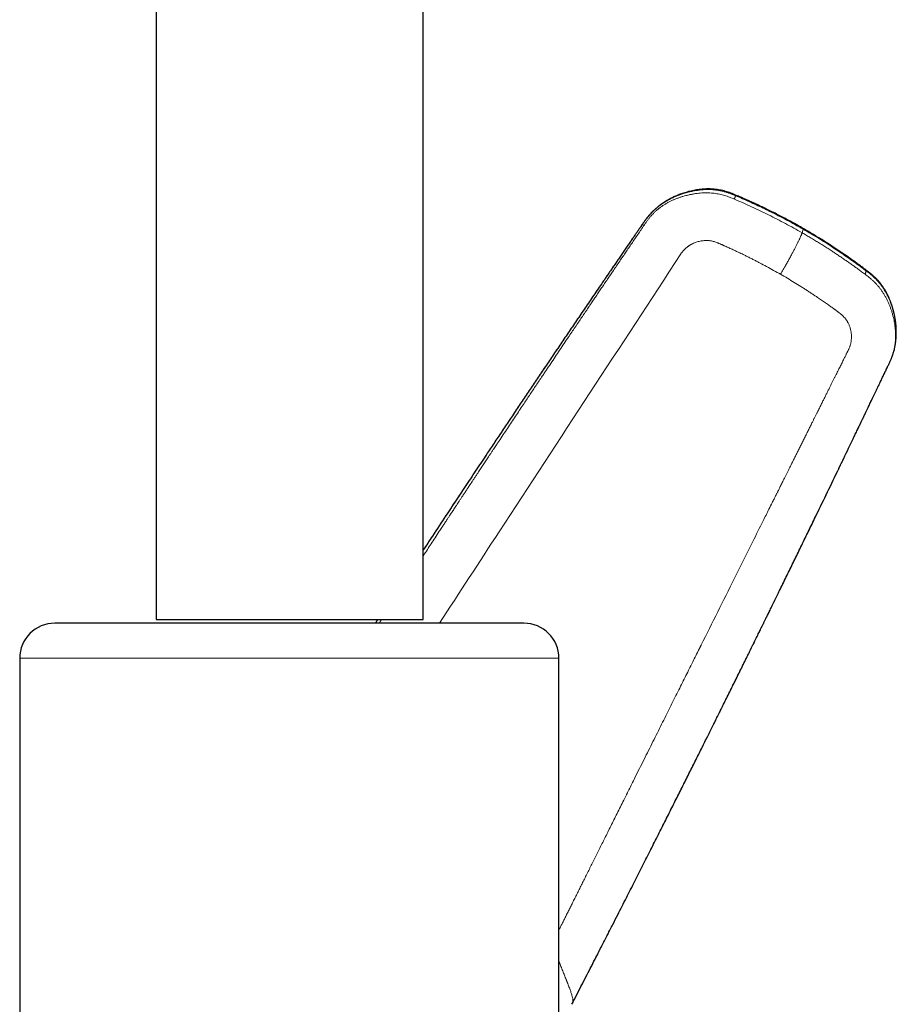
# Model space of a CAD drawing. Header units: millimetres. Extents: x 8 to 801, y 12 to 763.
# Tile 152 of 153: x 564 to 639, y 527 to 612. Entities that reach past the tile are written whole.
import ezdxf

# ---------------------------------------------------------------- set-up
doc = ezdxf.new("R2010")
doc.units = ezdxf.units.MM

msp = doc.modelspace()

# ---------------------------------------------------------------- linework, layer by layer
at = {"color": 7, "linetype": 'Continuous', "lineweight": 30}
for p, q in [((575.69, 711.6), (575.69, 560.3)), ((598.49, 560.3), (598.49, 711.6)), ((630.902, 593.673), (630.902, 593.673)), ((638.666, 583.374), (638.65, 583.307)), ((638.128, 581.955), (638.126, 581.951)), ((607.061, 560), (567.061, 560)), ((575.69, 560.3), (598.49, 560.3)), ((594.594, 560.3), (594.399, 560)), ((564.061, 557), (564.061, 517.964)), ((610.061, 517.964), (610.061, 557)), ((611.162, 527.476), (611.161, 527.473))]:
    msp.add_line(p, q, dxfattribs=at)
at = {"color": 252, "linetype": 'Continuous', "lineweight": 0}
for p, q in [((617.159, 593.997), (617.068, 593.865)), ((630.794, 593.317), (630.891, 593.619)), ((594.609, 560.3), (594.413, 560)), ((610.061, 557), (564.061, 557))]:
    msp.add_line(p, q, dxfattribs=at)
at = {"color": 7, "linetype": 'Continuous', "lineweight": 30}
for centre, start, end in [((567.061, 557), 90, 180), ((607.061, 557), 0, 90)]:
    msp.add_arc(centre, 3, start, end, dxfattribs=at)
for points, knots in [([(630.902, 593.674), (630.737, 593.768), (630.409, 593.956), (629.919, 594.227), (629.437, 594.487), (628.964, 594.736), (628.503, 594.973), (628.053, 595.198), (627.615, 595.412), (627.186, 595.616), (626.766, 595.811), (626.356, 595.997), (625.956, 596.175), (625.566, 596.347), (625.231, 596.49), (624.949, 596.608), (624.717, 596.699), (624.487, 596.782), (624.258, 596.853), (624.025, 596.915), (623.789, 596.965), (623.55, 597.005), (623.316, 597.032), (623.087, 597.049), (622.863, 597.056), (622.631, 597.053), (622.391, 597.041), (622.145, 597.018), (621.909, 596.988), (621.681, 596.95), (621.455, 596.906), (621.23, 596.854), (621.008, 596.796), (620.798, 596.734), (620.6, 596.67), (620.413, 596.604), (620.24, 596.538), (620.077, 596.472), (619.926, 596.405), (619.779, 596.337), (619.637, 596.267), (619.501, 596.196), (619.378, 596.129), (619.267, 596.065), (619.169, 596.006), (619.083, 595.952), (619.008, 595.904), (618.944, 595.862), (618.885, 595.822), (618.831, 595.785), (618.783, 595.75), (618.749, 595.726), (618.728, 595.711), (618.714, 595.7), (618.695, 595.687), (618.67, 595.668), (618.64, 595.645), (618.579, 595.598), (618.488, 595.527), (618.372, 595.43), (618.258, 595.331), (618.148, 595.229), (618.038, 595.123), (617.921, 595.003), (617.796, 594.866), (617.664, 594.709), (617.53, 594.54), (617.394, 594.357), (617.256, 594.162), (617.113, 593.955), (616.964, 593.739), (616.809, 593.514), (616.649, 593.28), (616.483, 593.037), (616.3, 592.771), (616.101, 592.481), (615.884, 592.165), (615.66, 591.837), (615.427, 591.497), (615.186, 591.145), (614.943, 590.789), (614.696, 590.429), (614.448, 590.064), (614.193, 589.692), (613.935, 589.314), (613.516, 588.699), (612.937, 587.849), (612.202, 586.769), (611.475, 585.698), (610.756, 584.636), (610.043, 583.583), (609.338, 582.54), (608.641, 581.505), (607.95, 580.48), (607.267, 579.463), (606.591, 578.455), (605.922, 577.456), (605.26, 576.465), (604.603, 575.482), (603.87, 574.382), (603.06, 573.165), (602.175, 571.832), (601.295, 570.504), (600.325, 569.037), (599.39, 567.62), (598.748, 566.643), (598.49, 566.25)], [0, 0, 0, 0, 0.0117012, 0.0231441, 0.0343276, 0.0452509, 0.0559131, 0.0661304, 0.0760949, 0.0858062, 0.0952645, 0.1044708, 0.1134267, 0.1221339, 0.1305949, 0.1357883, 0.1408848, 0.1458863, 0.1507918, 0.155598, 0.1606572, 0.1655964, 0.1704137, 0.1751102, 0.1796873, 0.1841474, 0.1893477, 0.1943838, 0.1992556, 0.2039624, 0.208504, 0.2133934, 0.2180737, 0.2225435, 0.226803, 0.2308529, 0.2346274, 0.2382014, 0.2415758, 0.2447513, 0.2481305, 0.2512526, 0.2541181, 0.2567273, 0.2590802, 0.2611416, 0.2629562, 0.2645239, 0.2658449, 0.2673105, 0.2685276, 0.2694965, 0.2698093, 0.2701202, 0.2705881, 0.2712315, 0.2720391, 0.2728822, 0.2759893, 0.2790797, 0.2821534, 0.2852106, 0.2882822, 0.2914912, 0.2954658, 0.29965, 0.3040463, 0.3086558, 0.3135788, 0.3187206, 0.324078, 0.3296503, 0.3354374, 0.3414402, 0.3476591, 0.3551876, 0.3630096, 0.3711247, 0.3795325, 0.3882323, 0.3972237, 0.4059679, 0.4149704, 0.4242307, 0.4336029, 0.442945, 0.4698584, 0.4965233, 0.5229423, 0.5491179, 0.5750524, 0.6007482, 0.6262075, 0.6514325, 0.6764252, 0.7011877, 0.7257221, 0.7500302, 0.7741233, 0.7981006, 0.8309261, 0.8635892, 0.8960934, 0.928442, 0.9712014, 1, 1, 1, 1]), ([(638.667, 583.374), (638.669, 583.382), (638.682, 583.433), (638.704, 583.531), (638.733, 583.672), (638.76, 583.826), (638.784, 583.99), (638.805, 584.167), (638.821, 584.355), (638.832, 584.537), (638.837, 584.71), (638.838, 584.872), (638.834, 585.042), (638.826, 585.217), (638.814, 585.396), (638.797, 585.571), (638.777, 585.734), (638.756, 585.882), (638.734, 586.017), (638.712, 586.141), (638.69, 586.252), (638.669, 586.352), (638.649, 586.44), (638.631, 586.516), (638.616, 586.58), (638.603, 586.631), (638.593, 586.67), (638.586, 586.695), (638.582, 586.712), (638.577, 586.728), (638.571, 586.752), (638.561, 586.786), (638.55, 586.826), (638.539, 586.865), (638.528, 586.903), (638.513, 586.952), (638.496, 587.009), (638.475, 587.074), (638.455, 587.136), (638.434, 587.2), (638.409, 587.273), (638.379, 587.357), (638.344, 587.448), (638.306, 587.546), (638.264, 587.649), (638.216, 587.76), (638.162, 587.88), (638.102, 588.007), (638.034, 588.141), (637.959, 588.28), (637.875, 588.426), (637.78, 588.578), (637.674, 588.736), (637.556, 588.9), (637.425, 589.066), (637.281, 589.235), (637.123, 589.404), (636.951, 589.571), (636.766, 589.736), (636.567, 589.9), (636.345, 590.071), (636.102, 590.254), (635.837, 590.449), (635.561, 590.65), (635.274, 590.857), (634.978, 591.069), (634.672, 591.284), (634.355, 591.503), (634.028, 591.727), (633.685, 591.956), (633.328, 592.19), (632.956, 592.43), (632.57, 592.674), (632.172, 592.92), (631.761, 593.17), (631.337, 593.422), (631.048, 593.589), (630.902, 593.674)], [0, 0, 0, 0, 0.001815, 0.011411, 0.021771, 0.032903, 0.044811, 0.0575, 0.070975, 0.085238, 0.096403, 0.10801, 0.120058, 0.13255, 0.145487, 0.158536, 0.170023, 0.180656, 0.190434, 0.199356, 0.20742, 0.21475, 0.221189, 0.226735, 0.231388, 0.235146, 0.238009, 0.239977, 0.24081, 0.241672, 0.243481, 0.246245, 0.249262, 0.252184, 0.255008, 0.257737, 0.263005, 0.267872, 0.272335, 0.276899, 0.282353, 0.288708, 0.295965, 0.303188, 0.311127, 0.319782, 0.329152, 0.339236, 0.349836, 0.361127, 0.37311, 0.38579, 0.399421, 0.413785, 0.428885, 0.444724, 0.461294, 0.478273, 0.495945, 0.514297, 0.533331, 0.555872, 0.579302, 0.603624, 0.628844, 0.654964, 0.681497, 0.708904, 0.737186, 0.766345, 0.797, 0.828566, 0.861041, 0.894424, 0.928713, 0.963906, 1, 1, 1, 1]), ([(638.127, 581.951), (638.148, 581.995), (638.19, 582.083), (638.252, 582.215), (638.312, 582.346), (638.368, 582.475), (638.42, 582.601), (638.464, 582.714), (638.501, 582.814), (638.531, 582.9), (638.559, 582.982), (638.583, 583.061), (638.606, 583.135), (638.625, 583.204), (638.641, 583.26), (638.649, 583.294), (638.653, 583.307)], [0, 0, 0, 0, 0.095112, 0.189553, 0.282668, 0.373888, 0.46275, 0.548913, 0.611685, 0.672913, 0.732755, 0.791494, 0.849559, 0.907401, 0.964983, 1, 1, 1, 1]), ([(611.163, 527.476), (611.229, 527.605), (611.431, 527.996), (611.766, 528.647), (612.166, 529.426), (612.561, 530.196), (612.951, 530.955), (613.357, 531.749), (613.78, 532.576), (614.219, 533.435), (614.65, 534.28), (615.06, 535.083), (615.447, 535.845), (615.814, 536.566), (616.175, 537.277), (616.53, 537.976), (616.879, 538.665), (617.223, 539.344), (617.56, 540.012), (617.892, 540.669), (618.219, 541.315), (618.539, 541.951), (618.854, 542.576), (619.164, 543.19), (619.467, 543.794), (619.765, 544.387), (620.058, 544.969), (620.349, 545.549), (620.639, 546.127), (620.927, 546.703), (621.209, 547.266), (621.485, 547.818), (621.754, 548.358), (622.016, 548.881), (622.269, 549.388), (622.513, 549.879), (622.752, 550.359), (622.985, 550.827), (623.211, 551.282), (623.431, 551.723), (623.643, 552.15), (623.85, 552.567), (624.052, 552.975), (624.251, 553.375), (624.445, 553.767), (624.633, 554.148), (624.816, 554.517), (624.993, 554.875), (625.165, 555.221), (625.33, 555.557), (625.491, 555.881), (625.646, 556.195), (625.796, 556.5), (625.941, 556.794), (626.08, 557.076), (626.214, 557.347), (626.342, 557.606), (626.465, 557.856), (626.584, 558.098), (626.698, 558.331), (626.809, 558.556), (626.914, 558.77), (627.015, 558.975), (627.11, 559.169), (627.201, 559.353), (627.279, 559.511), (627.344, 559.644), (627.398, 559.755), (627.45, 559.86), (627.5, 559.961), (627.549, 560.061), (627.6, 560.166), (627.656, 560.279), (627.717, 560.405), (627.785, 560.543), (627.859, 560.694), (627.939, 560.857), (628.024, 561.031), (628.115, 561.215), (628.211, 561.412), (628.312, 561.619), (628.419, 561.837), (628.531, 562.066), (628.646, 562.301), (628.764, 562.54), (628.936, 562.894), (629.167, 563.365), (629.447, 563.939), (629.724, 564.506), (629.997, 565.067), (630.275, 565.638), (630.559, 566.22), (630.845, 566.81), (631.135, 567.406), (631.427, 568.007), (631.721, 568.614), (632.236, 569.678), (632.973, 571.2), (633.891, 573.104), (634.527, 574.426), (634.881, 575.163), (634.99, 575.39), (635.096, 575.61), (635.197, 575.821), (635.293, 576.02), (635.386, 576.214), (635.476, 576.402), (635.563, 576.582), (635.643, 576.75), (635.717, 576.905), (635.785, 577.047), (635.847, 577.177), (635.904, 577.294), (635.954, 577.399), (635.998, 577.492), (636.031, 577.56), (636.053, 577.607), (636.069, 577.639), (636.086, 577.676), (636.109, 577.723), (636.137, 577.781), (636.169, 577.849), (636.207, 577.928), (636.25, 578.017), (636.298, 578.118), (636.351, 578.23), (636.41, 578.353), (636.477, 578.492), (636.552, 578.649), (636.635, 578.824), (636.725, 579.012), (636.822, 579.214), (636.925, 579.43), (637.034, 579.659), (637.15, 579.902), (637.273, 580.158), (637.401, 580.428), (637.536, 580.71), (637.676, 581.004), (637.821, 581.309), (637.973, 581.627), (638.076, 581.844), (638.129, 581.954)], [0, 0, 0, 0, 0.007156, 0.0217483, 0.0361603, 0.0503921, 0.0644437, 0.0783151, 0.0944321, 0.1102989, 0.1259155, 0.1412818, 0.1547902, 0.1680992, 0.1812088, 0.1941188, 0.2068295, 0.2193406, 0.2316524, 0.2437646, 0.2556775, 0.2673909, 0.2789049, 0.2902194, 0.3013346, 0.3122502, 0.3229665, 0.3334834, 0.3442871, 0.354872, 0.3652381, 0.3753852, 0.3853136, 0.395023, 0.40425, 0.4132702, 0.4220837, 0.4306904, 0.4390905, 0.4471394, 0.4549888, 0.4626389, 0.4700896, 0.4774868, 0.4846765, 0.4916585, 0.498433, 0.5049998, 0.5113591, 0.517512, 0.5234615, 0.5292257, 0.5348047, 0.5401985, 0.545407, 0.5503423, 0.5550988, 0.5596767, 0.564076, 0.5683808, 0.5724996, 0.5764324, 0.5801792, 0.58374, 0.5871148, 0.5903036, 0.5924205, 0.5944467, 0.5963822, 0.5982269, 0.5999945, 0.6018833, 0.6039585, 0.6062201, 0.6087894, 0.6115632, 0.6145417, 0.6177247, 0.6211123, 0.6247045, 0.6285013, 0.6325026, 0.6367084, 0.6410512, 0.6454371, 0.6498658, 0.6604734, 0.671318, 0.6813824, 0.6916425, 0.7020983, 0.7127499, 0.7235971, 0.7344411, 0.7454727, 0.7565861, 0.7677104, 0.8038242, 0.840052, 0.8720266, 0.8762202, 0.880405, 0.8844383, 0.8882746, 0.8919138, 0.8953559, 0.8988863, 0.9021822, 0.9052437, 0.9080707, 0.9106633, 0.9130215, 0.9151452, 0.9170818, 0.9187712, 0.9202137, 0.920808, 0.9213474, 0.9219565, 0.9228127, 0.9239174, 0.9251373, 0.9265625, 0.9281931, 0.930029, 0.9320703, 0.9343169, 0.9367688, 0.939703, 0.9428856, 0.9463167, 0.9499961, 0.9539239, 0.9581001, 0.9625246, 0.9671975, 0.9721186, 0.9772881, 0.9826069, 0.9881652, 0.9939629, 1, 1, 1, 1])]:
    msp.add_open_spline(points, degree=3, knots=knots, dxfattribs=at)
at = {"color": 252, "linetype": 'Continuous', "lineweight": 0}
for points, knots in [([(625.127, 596.474), (625.048, 596.507), (624.891, 596.572), (624.653, 596.665), (624.412, 596.749), (624.168, 596.822), (623.921, 596.883), (623.674, 596.931), (623.426, 596.967), (623.177, 596.992), (622.902, 597.005), (622.603, 597.005), (622.278, 596.986), (621.955, 596.951), (621.633, 596.901), (621.315, 596.836), (620.999, 596.757), (620.687, 596.666), (620.38, 596.562), (620.078, 596.444), (619.782, 596.313), (619.493, 596.168), (619.211, 596.01), (618.937, 595.838), (618.672, 595.652), (618.419, 595.452), (618.177, 595.238), (617.947, 595.012), (617.732, 594.773), (617.532, 594.521), (617.342, 594.261), (617.22, 594.085), (617.159, 593.996)], [0, 0, 0, 0, 0.028213, 0.056399, 0.084562, 0.112712, 0.140868, 0.168518, 0.196139, 0.223726, 0.25129, 0.287077, 0.322881, 0.358713, 0.394564, 0.430419, 0.466254, 0.502042, 0.537773, 0.573455, 0.609104, 0.644736, 0.680371, 0.716002, 0.751612, 0.787185, 0.822711, 0.858192, 0.893625, 0.929051, 0.964514, 1, 1, 1, 1]), ([(625.024, 596.186), (624.957, 596.214), (624.822, 596.271), (624.618, 596.353), (624.408, 596.429), (624.193, 596.499), (623.974, 596.56), (623.751, 596.612), (623.525, 596.654), (623.296, 596.686), (623.052, 596.71), (622.795, 596.722), (622.524, 596.723), (622.252, 596.712), (621.979, 596.689), (621.704, 596.655), (621.43, 596.61), (621.156, 596.555), (620.893, 596.491), (620.641, 596.421), (620.4, 596.344), (620.162, 596.259), (619.927, 596.165), (619.697, 596.062), (619.472, 595.952), (619.253, 595.833), (619.039, 595.705), (618.83, 595.568), (618.628, 595.42), (618.432, 595.261), (618.245, 595.094), (618.067, 594.917), (617.901, 594.734), (617.745, 594.545), (617.598, 594.352), (617.459, 594.156), (617.369, 594.024), (617.324, 593.958)], [0, 0, 0, 0, 0.024931, 0.050215, 0.075838, 0.101794, 0.128059, 0.154134, 0.180475, 0.207073, 0.233908, 0.264664, 0.295676, 0.326935, 0.358427, 0.390133, 0.422028, 0.454081, 0.486262, 0.515179, 0.544155, 0.573174, 0.602224, 0.631295, 0.659861, 0.688424, 0.716962, 0.745459, 0.774419, 0.803296, 0.832072, 0.860738, 0.889291, 0.917211, 0.944977, 0.972574, 1, 1, 1, 1]), ([(625.127, 596.473), (625.124, 596.466), (625.117, 596.45), (625.106, 596.424), (625.096, 596.397), (625.084, 596.367), (625.073, 596.335), (625.061, 596.3), (625.049, 596.264), (625.036, 596.226), (625.028, 596.199), (625.023, 596.186)], [0, 0, 0, 0, 0.082095, 0.171731, 0.26891, 0.373633, 0.4859, 0.603507, 0.728392, 0.860557, 1, 1, 1, 1]), ([(625.023, 596.186), (625.27, 596.08), (625.763, 595.868), (626.497, 595.537), (627.226, 595.195), (627.951, 594.841), (628.67, 594.477), (629.384, 594.102), (630.093, 593.716), (630.561, 593.45), (630.794, 593.317)], [0, 0, 0, 0, 0.124751, 0.249601, 0.374537, 0.499545, 0.624609, 0.749716, 0.874851, 1, 1, 1, 1]), ([(630.891, 593.619), (630.658, 593.751), (630.191, 594.017), (629.484, 594.402), (628.771, 594.776), (628.1, 595.115), (627.473, 595.42), (626.891, 595.694), (626.306, 595.96), (625.719, 596.222), (625.324, 596.39), (625.127, 596.474)], [0, 0, 0, 0, 0.125058, 0.25014, 0.375219, 0.500266, 0.600263, 0.700212, 0.80013, 0.900069, 1, 1, 1, 1]), ([(617.068, 593.864), (616.654, 593.262), (615.829, 592.059), (614.595, 590.256), (613.367, 588.458), (612.146, 586.663), (610.932, 584.873), (609.723, 583.086), (608.52, 581.303), (607.22, 579.371), (605.825, 577.289), (604.335, 575.059), (602.853, 572.832), (601.378, 570.607), (599.923, 568.407), (598.962, 566.946), (598.49, 566.228)], [0, 0, 0, 0, 0.065874, 0.131494, 0.196886, 0.26206, 0.327029, 0.391803, 0.456394, 0.520812, 0.601567, 0.682092, 0.762411, 0.84255, 0.922534, 1, 1, 1, 1]), ([(617.068, 593.58), (616.977, 593.446), (616.796, 593.181), (616.529, 592.788), (616.268, 592.403), (616.014, 592.028), (615.765, 591.661), (615.509, 591.283), (615.245, 590.893), (614.974, 590.493), (614.71, 590.104), (614.451, 589.722), (614.198, 589.347), (613.949, 588.978), (613.705, 588.618), (613.468, 588.266), (613.235, 587.921), (613.007, 587.584), (612.806, 587.286), (612.673, 587.089), (612.607, 586.99), (612.583, 586.955), (612.56, 586.92), (612.533, 586.881), (612.462, 586.776), (612.349, 586.608), (612.158, 586.325), (611.933, 585.989), (611.657, 585.58), (611.372, 585.156), (611.076, 584.716), (610.754, 584.237), (610.404, 583.716), (610.025, 583.152), (609.649, 582.591), (609.37, 582.174), (609.185, 581.899), (609.096, 581.765), (609.006, 581.631), (608.915, 581.495), (608.823, 581.357), (608.73, 581.218), (608.58, 580.994), (608.371, 580.682), (608.111, 580.293), (607.855, 579.91), (607.603, 579.532), (607.345, 579.145), (607.064, 578.724), (606.759, 578.268), (606.431, 577.775), (606.094, 577.269), (605.75, 576.753), (605.399, 576.224), (605.141, 575.836), (604.981, 575.595), (604.925, 575.512), (604.875, 575.436), (604.828, 575.365), (604.78, 575.293), (604.709, 575.186), (604.614, 575.043), (604.487, 574.851), (604.348, 574.642), (604.197, 574.415), (604.024, 574.153), (603.826, 573.855), (603.603, 573.518), (603.373, 573.17), (603.165, 572.856), (602.982, 572.58), (602.832, 572.352), (602.727, 572.194), (602.666, 572.102), (602.643, 572.067), (602.616, 572.026), (602.589, 571.985), (602.562, 571.944), (602.535, 571.904), (602.455, 571.783), (602.326, 571.588), (602.15, 571.321), (601.981, 571.066), (601.827, 570.831), (601.685, 570.616), (601.555, 570.42), (601.432, 570.233), (601.316, 570.057), (601.206, 569.89), (601.102, 569.733), (601.006, 569.586), (600.912, 569.444), (600.822, 569.308), (600.737, 569.179), (600.66, 569.062), (600.591, 568.957), (600.53, 568.864), (600.477, 568.784), (600.433, 568.716), (600.396, 568.66), (600.369, 568.619), (600.35, 568.59), (600.338, 568.572), (600.331, 568.562), (600.328, 568.557), (600.327, 568.555), (600.324, 568.551), (600.32, 568.545), (600.313, 568.535), (600.307, 568.525), (600.3, 568.515), (600.293, 568.504), (600.287, 568.494), (600.27, 568.469), (600.234, 568.415), (600.162, 568.304), (600.033, 568.108), (599.803, 567.758), (599.394, 567.136), (598.938, 566.442), (598.605, 565.934), (598.49, 565.758)], [0, 0, 0, 0, 0.01451, 0.028728, 0.042626, 0.056188, 0.069422, 0.08234, 0.097178, 0.111614, 0.125669, 0.139364, 0.152988, 0.166279, 0.179259, 0.191948, 0.204369, 0.216542, 0.228489, 0.236592, 0.237857, 0.23912, 0.240381, 0.241639, 0.243422, 0.251686, 0.259819, 0.274045, 0.287931, 0.304083, 0.31989, 0.33542, 0.355905, 0.376168, 0.39634, 0.416458, 0.421206, 0.426001, 0.430846, 0.43574, 0.440683, 0.445677, 0.450721, 0.464852, 0.479364, 0.492645, 0.506231, 0.520122, 0.534317, 0.55161, 0.569329, 0.587471, 0.606031, 0.625005, 0.644384, 0.647829, 0.650888, 0.653412, 0.655967, 0.658552, 0.661168, 0.667456, 0.673914, 0.681825, 0.689978, 0.698373, 0.709997, 0.722055, 0.734546, 0.74747, 0.755796, 0.764291, 0.771906, 0.772769, 0.774218, 0.775697, 0.777167, 0.778629, 0.780082, 0.781527, 0.791536, 0.801107, 0.810236, 0.818924, 0.826307, 0.833336, 0.840013, 0.846335, 0.852304, 0.85792, 0.863182, 0.868092, 0.873163, 0.877793, 0.881984, 0.885735, 0.889047, 0.891921, 0.894357, 0.896355, 0.897916, 0.8988, 0.899439, 0.899831, 0.899936, 0.899974, 0.899979, 0.900339, 0.900699, 0.901059, 0.901419, 0.901779, 0.902139, 0.902499, 0.904478, 0.908011, 0.914315, 0.925553, 0.945556, 0.981062, 1, 1, 1, 1]), ([(617.324, 593.958), (617.281, 593.895), (617.196, 593.768), (617.11, 593.643), (617.068, 593.58)], [0, 0, 0, 0, 0.501913, 1, 1, 1, 1]), ([(617.159, 593.997), (617.184, 593.991), (617.236, 593.98), (617.295, 593.965), (617.324, 593.957)], [0, 0, 0, 0, 0.4999958, 1, 1, 1, 1]), ([(630.794, 593.317), (630.789, 593.3), (630.778, 593.266), (630.76, 593.212), (630.738, 593.152), (630.712, 593.084), (630.68, 593.008), (630.645, 592.927), (630.608, 592.841), (630.567, 592.753), (630.522, 592.658), (630.473, 592.556), (630.42, 592.446), (630.361, 592.328), (630.301, 592.209), (630.239, 592.087), (630.176, 591.966), (630.11, 591.838), (630.039, 591.705), (629.965, 591.565), (629.887, 591.42), (629.805, 591.269), (629.723, 591.119), (629.641, 590.97), (629.559, 590.824), (629.476, 590.675), (629.391, 590.524), (629.296, 590.357), (629.191, 590.172), (629.077, 589.972), (629, 589.838), (628.962, 589.771)], [0, 0, 0, 0, 0.041671, 0.083341, 0.125011, 0.166684, 0.208352, 0.250013, 0.285727, 0.321442, 0.357156, 0.392873, 0.428591, 0.464304, 0.500019, 0.531278, 0.562535, 0.593783, 0.625034, 0.656299, 0.687559, 0.718796, 0.750014, 0.777986, 0.805974, 0.833979, 0.861991, 0.889995, 0.92666, 0.963329, 1, 1, 1, 1]), ([(636.178, 589.77), (636.078, 589.845), (635.881, 589.992), (635.588, 590.206), (635.302, 590.413), (635.023, 590.613), (634.75, 590.805), (634.467, 591), (634.176, 591.2), (633.875, 591.403), (633.581, 591.599), (633.265, 591.806), (632.926, 592.025), (632.564, 592.254), (632.208, 592.476), (631.854, 592.692), (631.502, 592.904), (631.149, 593.112), (630.913, 593.249), (630.794, 593.317)], [0, 0, 0, 0, 0.0579577, 0.114267, 0.1689551, 0.2220994, 0.2737981, 0.324149, 0.3818924, 0.4380539, 0.4927881, 0.5462494, 0.6140324, 0.6802651, 0.7452837, 0.8094271, 0.8730348, 0.936446, 1, 1, 1, 1]), ([(630.902, 593.673), (630.903, 593.672), (630.905, 593.671), (630.903, 593.66), (630.899, 593.641), (630.894, 593.626), (630.891, 593.619)], [0, 0, 0, 0, 0.154549, 0.436264, 0.718041, 1, 1, 1, 1]), ([(630.891, 593.619), (631.123, 593.484), (631.588, 593.214), (632.276, 592.796), (632.959, 592.368), (633.589, 591.958), (634.168, 591.569), (634.698, 591.203), (635.223, 590.831), (635.746, 590.455), (636.09, 590.198), (636.262, 590.07)], [0, 0, 0, 0, 0.125058, 0.25014, 0.375219, 0.500266, 0.600263, 0.700212, 0.80013, 0.900069, 1, 1, 1, 1]), ([(623.564, 592.468), (623.52, 592.486), (623.431, 592.522), (623.293, 592.566), (623.152, 592.602), (623.008, 592.628), (622.861, 592.646), (622.704, 592.655), (622.538, 592.655), (622.363, 592.643), (622.189, 592.619), (622.016, 592.583), (621.848, 592.537), (621.687, 592.481), (621.535, 592.418), (621.419, 592.362), (621.339, 592.319), (621.291, 592.292), (621.244, 592.264), (621.197, 592.235), (621.15, 592.204), (621.105, 592.173), (621.044, 592.13), (620.969, 592.073), (620.899, 592.014), (620.848, 591.969), (620.814, 591.937), (620.777, 591.902), (620.715, 591.84), (620.633, 591.75), (620.538, 591.632), (620.481, 591.549), (620.453, 591.508)], [0, 0, 0, 0, 0.04101, 0.082008, 0.123159, 0.16463, 0.206583, 0.249174, 0.298769, 0.348326, 0.398069, 0.448223, 0.499005, 0.546315, 0.593179, 0.639774, 0.655436, 0.671095, 0.686757, 0.702428, 0.718116, 0.733828, 0.749569, 0.781673, 0.814226, 0.827153, 0.840164, 0.853262, 0.871359, 0.914457, 0.957277, 1, 1, 1, 1]), ([(628.962, 589.771), (628.765, 589.883), (628.372, 590.107), (627.777, 590.434), (627.283, 590.697), (626.892, 590.9), (626.607, 591.046), (626.322, 591.189), (626.044, 591.327), (625.798, 591.448), (625.583, 591.552), (625.393, 591.642), (625.204, 591.731), (625.015, 591.82), (624.831, 591.905), (624.653, 591.986), (624.488, 592.061), (624.329, 592.133), (624.209, 592.186), (624.12, 592.226), (624.063, 592.251), (624.005, 592.276), (623.951, 592.301), (623.887, 592.329), (623.815, 592.36), (623.739, 592.393), (623.673, 592.422), (623.616, 592.446), (623.58, 592.461), (623.564, 592.468)], [0, 0, 0, 0, 0.112423, 0.224897, 0.337443, 0.390531, 0.443641, 0.496775, 0.549056, 0.598051, 0.63291, 0.667656, 0.702289, 0.73681, 0.771219, 0.803095, 0.834084, 0.861546, 0.889692, 0.899077, 0.910074, 0.920536, 0.930463, 0.939855, 0.955296, 0.969031, 0.98106, 0.991383, 1, 1, 1, 1]), ([(620.453, 591.508), (615.288, 583.602), (608.427, 573.099), (601.562, 562.597), (599.865, 560)], [0, 0, 0, 0, 0.75271, 1, 1, 1, 1]), ([(636.262, 590.069), (636.26, 590.062), (636.256, 590.045), (636.25, 590.02), (636.243, 589.991), (636.234, 589.96), (636.225, 589.927), (636.215, 589.891), (636.203, 589.853), (636.191, 589.812), (636.182, 589.784), (636.178, 589.77)], [0, 0, 0, 0, 0.0743798, 0.1582473, 0.2516037, 0.3544499, 0.4667866, 0.5863557, 0.7150806, 0.8529618, 1, 1, 1, 1]), ([(636.262, 590.07), (636.364, 589.992), (636.477, 589.906), (636.599, 589.808), (636.632, 589.781), (636.665, 589.754), (636.698, 589.727), (636.731, 589.699), (636.763, 589.672), (636.807, 589.633), (636.867, 589.581), (636.945, 589.509), (637.034, 589.424), (637.133, 589.326), (637.219, 589.235), (637.287, 589.159), (637.335, 589.105), (637.378, 589.054), (637.422, 589.002), (637.464, 588.949), (637.506, 588.896), (637.581, 588.798), (637.687, 588.652), (637.811, 588.463), (637.891, 588.329), (637.933, 588.256), (637.945, 588.236), (637.956, 588.215), (637.968, 588.195), (637.979, 588.175), (637.99, 588.154), (638.012, 588.113), (638.048, 588.046), (638.099, 587.945), (638.156, 587.826), (638.219, 587.689), (638.286, 587.532), (638.351, 587.367), (638.414, 587.195), (638.474, 587.017), (638.533, 586.826), (638.588, 586.629), (638.639, 586.428), (638.683, 586.232), (638.71, 586.092), (638.725, 586.012), (638.729, 585.986), (638.733, 585.961), (638.738, 585.935), (638.742, 585.909), (638.763, 585.779), (638.795, 585.546), (638.825, 585.206), (638.837, 584.867), (638.832, 584.527), (638.808, 584.188), (638.767, 583.867), (638.72, 583.596), (638.681, 583.438), (638.666, 583.374)], [0, 0, 0, 0, 0.050919, 0.056602, 0.06228, 0.06795, 0.073615, 0.079273, 0.084925, 0.090571, 0.102504, 0.116604, 0.132873, 0.151314, 0.17193, 0.182811, 0.19179, 0.200766, 0.209738, 0.218706, 0.22767, 0.23663, 0.267959, 0.299254, 0.326776, 0.329865, 0.332953, 0.336042, 0.339131, 0.34222, 0.345309, 0.348398, 0.360835, 0.375804, 0.393306, 0.413344, 0.435919, 0.461031, 0.484085, 0.508925, 0.535546, 0.563937, 0.590373, 0.618163, 0.643734, 0.64716, 0.650604, 0.654066, 0.657546, 0.661044, 0.66456, 0.70978, 0.754943, 0.800076, 0.845188, 0.890261, 0.935269, 0.973784, 1, 1, 1, 1]), ([(628.962, 589.771), (629.157, 589.658), (629.549, 589.431), (630.13, 589.08), (630.606, 588.786), (630.977, 588.55), (631.247, 588.377), (631.514, 588.203), (631.773, 588.032), (632.001, 587.88), (632.199, 587.746), (632.372, 587.628), (632.544, 587.51), (632.715, 587.391), (632.881, 587.275), (633.041, 587.162), (633.189, 587.057), (633.331, 586.955), (633.437, 586.879), (633.516, 586.822), (633.566, 586.785), (633.617, 586.748), (633.665, 586.713), (633.722, 586.672), (633.784, 586.626), (633.851, 586.577), (633.91, 586.534), (633.96, 586.497), (633.99, 586.474), (634.004, 586.464)], [0, 0, 0, 0, 0.112433, 0.224913, 0.337458, 0.390543, 0.44365, 0.496779, 0.549062, 0.598075, 0.632942, 0.66769, 0.702319, 0.736831, 0.771227, 0.803114, 0.834117, 0.861575, 0.8897, 0.899077, 0.910078, 0.920542, 0.930471, 0.939865, 0.955307, 0.969041, 0.981068, 0.991388, 1, 1, 1, 1]), ([(636.178, 589.77), (636.236, 589.727), (636.352, 589.639), (636.526, 589.503), (636.698, 589.361), (636.866, 589.209), (637.03, 589.051), (637.187, 588.884), (637.337, 588.71), (637.48, 588.528), (637.623, 588.329), (637.763, 588.113), (637.9, 587.88), (638.028, 587.639), (638.146, 587.39), (638.255, 587.136), (638.354, 586.876), (638.444, 586.612), (638.522, 586.352), (638.588, 586.098), (638.643, 585.852), (638.69, 585.603), (638.727, 585.352), (638.755, 585.102), (638.773, 584.851), (638.781, 584.602), (638.778, 584.353), (638.764, 584.104), (638.739, 583.854), (638.701, 583.605), (638.651, 583.358), (638.588, 583.116), (638.514, 582.88), (638.43, 582.65), (638.337, 582.426), (638.238, 582.206), (638.169, 582.062), (638.135, 581.99)], [0, 0, 0, 0, 0.024932, 0.050218, 0.075842, 0.101799, 0.128065, 0.154141, 0.180483, 0.20708, 0.233916, 0.264672, 0.295683, 0.326942, 0.358434, 0.39014, 0.422034, 0.454087, 0.486267, 0.515183, 0.544159, 0.573177, 0.602226, 0.631296, 0.659862, 0.688424, 0.716962, 0.745459, 0.774417, 0.803295, 0.832071, 0.860736, 0.88929, 0.91721, 0.944976, 0.972573, 1, 1, 1, 1]), ([(634.004, 586.464), (634.03, 586.444), (634.08, 586.406), (634.151, 586.346), (634.218, 586.286), (634.282, 586.224), (634.343, 586.16), (634.405, 586.092), (634.466, 586.018), (634.526, 585.939), (634.583, 585.859), (634.637, 585.776), (634.692, 585.682), (634.749, 585.576), (634.804, 585.458), (634.852, 585.34), (634.894, 585.221), (634.928, 585.103), (634.957, 584.985), (634.981, 584.862), (634.999, 584.733), (635.01, 584.6), (635.015, 584.466), (635.012, 584.332), (635.002, 584.198), (634.987, 584.075), (634.968, 583.964), (634.948, 583.866), (634.924, 583.769), (634.896, 583.673), (634.864, 583.577), (634.827, 583.482), (634.786, 583.387), (634.756, 583.324), (634.74, 583.29)], [0, 0, 0, 0, 0.027877, 0.053105, 0.079045, 0.103905, 0.128927, 0.154144, 0.182153, 0.210094, 0.23801, 0.265944, 0.29394, 0.330709, 0.367364, 0.404003, 0.439518, 0.473805, 0.508088, 0.542447, 0.580362, 0.618125, 0.655841, 0.693617, 0.731557, 0.769765, 0.79849, 0.826915, 0.855081, 0.883033, 0.911834, 0.940844, 0.968857, 1, 1, 1, 1]), ([(634.74, 583.29), (634.74, 583.29), (634.74, 583.29), (634.739, 583.287), (634.735, 583.28), (634.727, 583.264), (634.714, 583.237), (634.695, 583.2), (634.672, 583.152), (634.643, 583.095), (634.609, 583.027), (634.568, 582.944), (634.519, 582.846), (634.462, 582.731), (634.398, 582.603), (634.327, 582.461), (634.25, 582.306), (634.166, 582.138), (634.079, 581.965), (633.991, 581.787), (633.9, 581.606), (633.805, 581.415), (633.705, 581.214), (633.6, 581.004), (633.491, 580.785), (633.377, 580.557), (633.258, 580.319), (633.134, 580.07), (633.004, 579.809), (632.867, 579.536), (632.726, 579.252), (632.579, 578.958), (632.428, 578.654), (632.271, 578.34), (632.146, 578.09), (632.056, 577.909), (632.001, 577.8), (631.948, 577.692), (631.894, 577.585), (631.841, 577.478), (631.788, 577.373), (631.736, 577.268), (631.648, 577.092), (631.525, 576.846), (631.36, 576.514), (631.19, 576.173), (631.015, 575.823), (630.843, 575.478), (630.673, 575.136), (630.505, 574.801), (630.344, 574.478), (630.19, 574.169), (630.043, 573.874), (629.902, 573.592), (629.768, 573.323), (629.64, 573.068), (629.52, 572.826), (629.406, 572.599), (629.3, 572.386), (629.201, 572.188), (629.109, 572.002), (629.023, 571.831), (628.944, 571.673), (628.872, 571.528), (628.807, 571.396), (628.747, 571.277), (628.694, 571.17), (628.647, 571.075), (628.614, 571.011), (628.595, 570.972), (628.586, 570.954), (628.577, 570.936), (628.568, 570.919), (628.56, 570.901), (628.551, 570.883), (628.529, 570.839), (628.48, 570.742), (628.383, 570.548), (628.21, 570.201), (627.901, 569.581), (627.349, 568.474), (626.363, 566.497), (624.603, 562.968), (623.129, 560.012), (622.172, 558.093), (622.146, 558.041), (622.119, 557.988), (622.093, 557.935), (622.067, 557.882), (622.04, 557.83), (621.974, 557.696), (621.828, 557.404), (621.61, 556.967), (621.36, 556.465), (621.099, 555.941), (620.817, 555.376), (620.513, 554.768), (620.197, 554.133), (619.867, 553.471), (619.523, 552.782), (619.172, 552.078), (618.815, 551.362), (618.451, 550.632), (618.08, 549.889), (617.703, 549.133), (617.319, 548.363), (616.928, 547.581), (616.583, 546.888), (616.285, 546.29), (616.077, 545.874), (615.946, 545.61), (615.891, 545.501), (615.871, 545.462), (615.852, 545.422), (615.831, 545.382), (615.746, 545.209), (615.57, 544.858), (615.308, 544.333), (615.026, 543.768), (614.753, 543.219), (614.488, 542.688), (614.231, 542.173), (613.979, 541.668), (613.733, 541.176), (613.494, 540.696), (613.262, 540.231), (613.037, 539.78), (612.817, 539.339), (612.601, 538.906), (612.389, 538.481), (612.182, 538.064), (611.979, 537.659), (611.783, 537.264), (611.592, 536.881), (611.406, 536.509), (611.226, 536.148), (611.052, 535.799), (610.883, 535.461), (610.72, 535.133), (610.562, 534.817), (610.41, 534.513), (610.264, 534.219), (610.148, 533.987), (610.081, 533.853), (610.061, 533.812)], [0, 0, 0, 0, 0.000014, 0.00004, 0.000132, 0.000471, 0.001015, 0.001766, 0.002724, 0.003887, 0.005257, 0.006834, 0.008888, 0.011212, 0.013805, 0.016667, 0.019799, 0.023201, 0.026872, 0.030317, 0.033971, 0.037832, 0.041901, 0.046177, 0.05058, 0.055183, 0.059986, 0.06499, 0.070302, 0.075823, 0.081553, 0.087492, 0.093639, 0.099995, 0.106559, 0.108777, 0.110977, 0.11316, 0.115326, 0.117476, 0.119609, 0.121724, 0.123823, 0.13031, 0.13663, 0.143936, 0.151006, 0.157839, 0.164898, 0.171686, 0.178202, 0.184447, 0.190421, 0.196124, 0.201555, 0.206714, 0.211603, 0.21622, 0.22049, 0.224499, 0.228246, 0.231731, 0.234904, 0.237824, 0.240491, 0.242905, 0.245065, 0.246971, 0.248625, 0.248983, 0.249342, 0.2497, 0.250059, 0.250418, 0.250776, 0.251135, 0.253108, 0.25663, 0.262921, 0.274153, 0.294212, 0.330031, 0.393993, 0.508212, 0.50927, 0.510331, 0.511393, 0.512458, 0.513525, 0.514594, 0.515666, 0.521596, 0.532348, 0.542123, 0.552064, 0.564113, 0.576397, 0.588915, 0.602587, 0.616529, 0.630739, 0.645218, 0.659966, 0.674983, 0.690269, 0.705823, 0.721647, 0.73774, 0.747787, 0.757936, 0.762975, 0.763769, 0.764564, 0.765359, 0.766155, 0.767031, 0.775802, 0.78746, 0.798879, 0.810061, 0.820699, 0.831113, 0.841301, 0.851265, 0.861003, 0.870348, 0.879476, 0.888387, 0.897081, 0.905729, 0.91415, 0.922345, 0.930314, 0.938057, 0.945574, 0.952865, 0.959929, 0.966768, 0.97338, 0.979767, 0.985927, 0.991861, 0.997569, 1, 1, 1, 1]), ([(611.219, 527.602), (611.219, 527.602), (611.219, 527.602), (611.219, 527.602), (611.219, 527.602), (611.22, 527.602), (611.221, 527.605), (611.225, 527.614), (611.235, 527.633), (611.253, 527.666), (611.277, 527.713), (611.308, 527.773), (611.345, 527.846), (611.39, 527.933), (611.439, 528.029), (611.493, 528.133), (611.55, 528.245), (611.613, 528.367), (611.681, 528.5), (611.755, 528.642), (611.833, 528.795), (611.916, 528.957), (612.005, 529.129), (612.103, 529.321), (612.212, 529.533), (612.332, 529.767), (612.46, 530.015), (612.593, 530.275), (612.733, 530.548), (612.879, 530.832), (613.03, 531.127), (613.188, 531.435), (613.353, 531.759), (613.526, 532.097), (613.707, 532.451), (613.895, 532.818), (614.089, 533.199), (614.29, 533.592), (614.497, 533.998), (614.706, 534.407), (614.916, 534.819), (615.126, 535.231), (615.342, 535.655), (615.563, 536.09), (615.789, 536.535), (616.016, 536.982), (616.243, 537.429), (616.471, 537.878), (616.703, 538.336), (616.939, 538.803), (617.18, 539.279), (617.426, 539.763), (617.675, 540.257), (617.929, 540.76), (618.188, 541.272), (618.449, 541.79), (618.713, 542.313), (618.98, 542.843), (619.251, 543.383), (619.529, 543.935), (619.813, 544.5), (620.103, 545.079), (620.399, 545.668), (620.7, 546.268), (621.004, 546.876), (621.311, 547.491), (621.622, 548.113), (621.939, 548.747), (622.239, 549.349), (622.522, 549.917), (622.788, 550.451), (623.058, 550.993), (623.332, 551.543), (623.608, 552.099), (623.887, 552.661), (624.168, 553.227), (624.453, 553.803), (624.776, 554.456), (625.135, 555.181), (625.525, 555.972), (625.911, 556.752), (626.29, 557.522), (626.663, 558.28), (627.004, 558.973), (627.314, 559.604), (627.593, 560.172), (627.867, 560.731), (628.137, 561.282), (628.402, 561.824), (628.663, 562.356), (628.918, 562.878), (629.169, 563.391), (629.415, 563.895), (629.655, 564.388), (629.891, 564.871), (630.117, 565.335), (630.334, 565.781), (630.542, 566.208), (630.745, 566.626), (630.944, 567.035), (631.142, 567.443), (631.339, 567.849), (631.535, 568.252), (631.725, 568.646), (631.911, 569.029), (632.092, 569.402), (632.278, 569.786), (632.469, 570.181), (632.664, 570.585), (632.854, 570.978), (633.051, 571.385), (633.254, 571.805), (633.463, 572.24), (633.668, 572.665), (633.87, 573.083), (634.067, 573.492), (634.276, 573.927), (634.496, 574.385), (634.728, 574.867), (634.955, 575.34), (635.177, 575.803), (635.395, 576.256), (635.608, 576.7), (635.8, 577.102), (635.974, 577.464), (636.128, 577.787), (636.279, 578.101), (636.424, 578.406), (636.565, 578.701), (636.701, 578.985), (636.827, 579.248), (636.943, 579.491), (637.05, 579.714), (637.151, 579.926), (637.247, 580.128), (637.337, 580.316), (637.421, 580.492), (637.498, 580.655), (637.57, 580.806), (637.634, 580.94), (637.691, 581.058), (637.74, 581.161), (637.783, 581.253), (637.822, 581.333), (637.853, 581.399), (637.878, 581.452), (637.898, 581.493), (637.912, 581.523), (637.923, 581.545), (637.929, 581.56), (637.934, 581.569), (637.936, 581.574), (637.937, 581.576)], [0, 0, 0, 0, 0.0000002, 0.0000007, 0.0000023, 0.0000085, 0.0000325, 0.000127, 0.0005023, 0.0011261, 0.0019982, 0.0031188, 0.004488, 0.0061056, 0.0079718, 0.0098551, 0.011938, 0.0142205, 0.0167028, 0.0193847, 0.0222131, 0.025234, 0.0284476, 0.0318536, 0.0359726, 0.0403418, 0.0449608, 0.0498295, 0.0549476, 0.0602167, 0.0657255, 0.0714735, 0.0774602, 0.0838141, 0.0904146, 0.0972605, 0.1043506, 0.1116834, 0.119257, 0.1270697, 0.1345588, 0.1422514, 0.1501455, 0.1582393, 0.1665311, 0.1750193, 0.1832007, 0.1915536, 0.2000762, 0.2087669, 0.2176239, 0.2266454, 0.2358311, 0.2451824, 0.254701, 0.264389, 0.2740712, 0.2839217, 0.2939436, 0.3041402, 0.3147051, 0.3254584, 0.3364043, 0.3475473, 0.3588925, 0.3702373, 0.3817881, 0.3935512, 0.4055335, 0.4152822, 0.4251799, 0.435231, 0.4454398, 0.4558106, 0.4661551, 0.4766575, 0.487318, 0.498135, 0.5129595, 0.5276109, 0.5420706, 0.5563229, 0.5703539, 0.5841507, 0.5948191, 0.6053307, 0.6156807, 0.6258643, 0.6358776, 0.6457166, 0.655378, 0.6648588, 0.6741564, 0.6832684, 0.6921931, 0.7009287, 0.7089908, 0.716883, 0.7246046, 0.7321552, 0.7395347, 0.7471746, 0.7546223, 0.7618792, 0.7689488, 0.7758344, 0.7825394, 0.7902147, 0.797659, 0.8048988, 0.8119585, 0.8201578, 0.8281632, 0.8359987, 0.8436832, 0.8512319, 0.8586562, 0.8676992, 0.8765723, 0.885278, 0.893813, 0.9021694, 0.9103351, 0.9182944, 0.9243911, 0.9303383, 0.9361249, 0.9417392, 0.947169, 0.9524017, 0.9574246, 0.9617125, 0.9658149, 0.969723, 0.9734282, 0.976922, 0.9801399, 0.9831377, 0.985908, 0.9884439, 0.990541, 0.9924358, 0.9941249, 0.9956053, 0.9968748, 0.9977701, 0.9985164, 0.9991131, 0.9994621, 0.9997263, 0.9999056, 1, 1, 1, 1]), ([(637.937, 581.576), (637.97, 581.645), (638.036, 581.783), (638.102, 581.921), (638.135, 581.99)], [0, 0, 0, 0, 0.49808, 1, 1, 1, 1]), ([(638.135, 581.99), (638.135, 581.981), (638.135, 581.967), (638.129, 581.957), (638.128, 581.955)], [0, 0, 0, 0, 0.733709, 1, 1, 1, 1]), ([(594.926, 560.3), (594.877, 560.226), (594.812, 560.126), (594.747, 560.026), (594.731, 560)], [0, 0, 0, 0, 0.744579, 1, 1, 1, 1]), ([(610.061, 531.129), (610.063, 531.123), (610.071, 531.103), (610.085, 531.068), (610.101, 531.025), (610.118, 530.982), (610.134, 530.94), (610.171, 530.845), (610.229, 530.699), (610.307, 530.505), (610.383, 530.317), (610.456, 530.135), (610.529, 529.954), (610.6, 529.775), (610.653, 529.643), (610.686, 529.559), (610.701, 529.521), (610.716, 529.483), (610.731, 529.446), (610.745, 529.409), (610.76, 529.373), (610.794, 529.284), (610.848, 529.147), (610.916, 528.967), (610.979, 528.798), (611.037, 528.639), (611.088, 528.491), (611.132, 528.354), (611.17, 528.229), (611.2, 528.114), (611.224, 528.011), (611.24, 527.92), (611.25, 527.84), (611.253, 527.771), (611.25, 527.714), (611.242, 527.667), (611.23, 527.629), (611.223, 527.611), (611.219, 527.602)], [0, 0, 0, 0, 0.003301, 0.011596, 0.01978, 0.027852, 0.035812, 0.043662, 0.082163, 0.119932, 0.156982, 0.193321, 0.228956, 0.267348, 0.304901, 0.313217, 0.321491, 0.329722, 0.337911, 0.346058, 0.354163, 0.362225, 0.405544, 0.448269, 0.490411, 0.531986, 0.573016, 0.61353, 0.653569, 0.69317, 0.732375, 0.771232, 0.809808, 0.848155, 0.886305, 0.924307, 0.962193, 1, 1, 1, 1]), ([(611.219, 527.602), (611.208, 527.574), (611.191, 527.53), (611.17, 527.491), (611.162, 527.476)], [0, 0, 0, 0, 0.636064, 1, 1, 1, 1])]:
    msp.add_open_spline(points, degree=3, knots=knots, dxfattribs=at)

doc.saveas('drawing.dxf')
